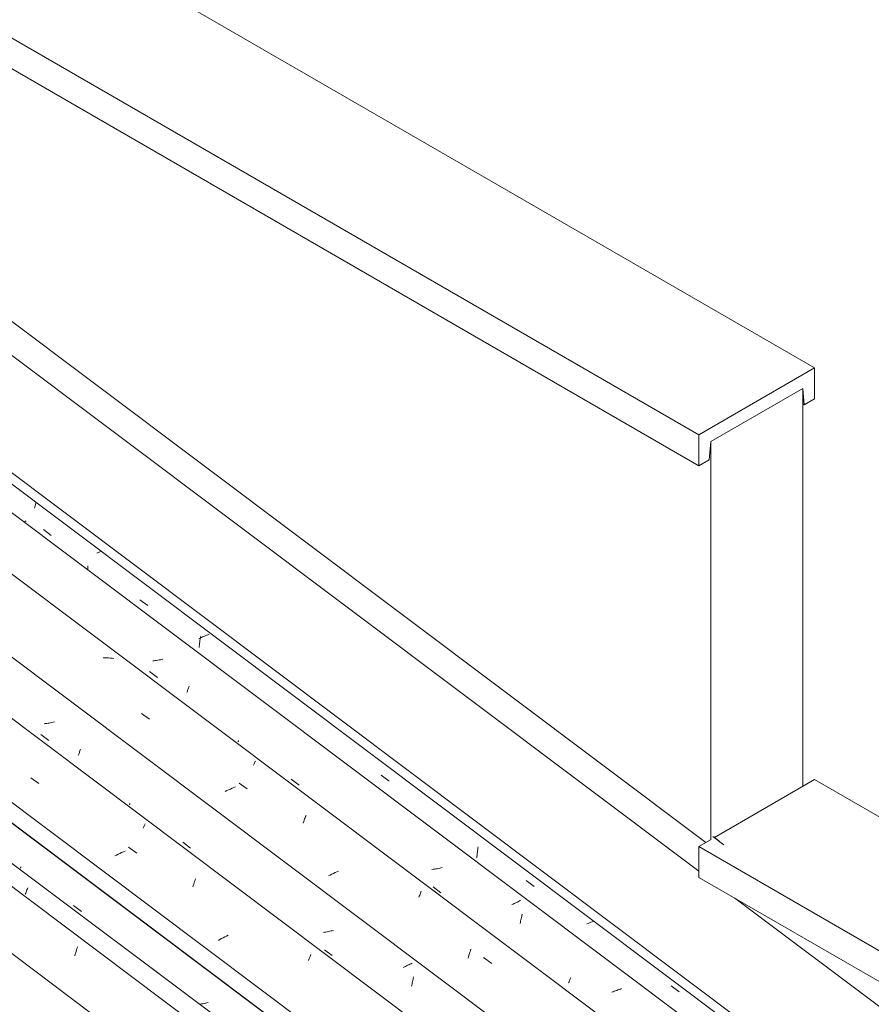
# Model space of a CAD drawing. Header units: metres. Extents: x 6.5 to 21.8, y 0.9 to 11.2.
# Tile 105 of 112: x 14.3 to 15.4, y 8.8 to 10. Entities that reach past the tile are written whole.
import ezdxf

# ---------------------------------------------------------------- set-up
doc = ezdxf.new("R2010")
doc.units = ezdxf.units.M
for name, color, linetype, lineweight in [('A-GLAZ-CWMG', 7, 'Continuous', 5), ('A-ROOF', 7, 'Continuous', 5), ('A-ROOF-OTLN', 7, 'Continuous', 5), ('I-WALL', 7, 'Continuous', 5)]:
    doc.layers.add(name, color=color, linetype=linetype, lineweight=lineweight)

# ---------------------------------------------------------------- blocks, each defined once
blk = doc.blocks.new('FP_113-ISO_02')
at = {"layer": 'A-GLAZ-CWMG'}
blk.add_line((18.4689, 5.8443), (12.1647, 10.576), dxfattribs=at)
blk = doc.blocks.new('FP_114-ISO_02')
at = {"layer": 'A-GLAZ-CWMG', "color": 9, "true_color": 0xc0c0c0}
for p, q in [((14.5627, 8.8047), (14.5615, 8.8045)), ((14.5642, 8.805), (14.5627, 8.8047)), ((14.5657, 8.8052), (14.5642, 8.805)), ((14.5672, 8.8056), (14.5657, 8.8052)), ((14.5688, 8.8059), (14.5672, 8.8056)), ((14.5703, 8.8063), (14.5688, 8.8059)), ((14.5718, 8.8066), (14.5703, 8.8063))]:
    blk.add_line(p, q, dxfattribs=at)
blk = doc.blocks.new('Rectangular Mullion - Telha Fibrocimento - Ondulada-V99-ISO_02')
at = {"layer": 'A-GLAZ-CWMG'}
for p, q in [((18.5291, 5.8745), (12.2213, 10.6088)), ((18.5313, 5.8732), (12.2216, 10.6089))]:
    blk.add_line(p, q, dxfattribs=at)
for name in ['FP_113-ISO_02', 'FP_114-ISO_02']:
    blk.add_blockref(name, (0, 0), dxfattribs=at)
blk = doc.blocks.new('FP_126-ISO_02')
at = {"layer": 'A-GLAZ-CWMG'}
blk.add_line((18.4874, 5.858), (12.0987, 10.653), dxfattribs=at)
at = {"layer": 'A-GLAZ-CWMG', "color": 9, "true_color": 0xc0c0c0}
for p, q in [((14.3558, 8.9394), (14.3563, 8.9406)), ((14.3563, 8.9406), (14.3568, 8.9418)), ((14.3568, 8.9418), (14.3573, 8.9429)), ((14.3542, 8.9355), (14.3548, 8.9368)), ((14.3548, 8.9368), (14.3553, 8.9381)), ((14.3553, 8.9381), (14.3558, 8.9394)), ((14.4148, 8.8677), (14.4154, 8.8695)), ((14.4154, 8.8695), (14.4159, 8.8712)), ((14.4159, 8.8712), (14.4165, 8.873)), ((14.4133, 8.8621), (14.4138, 8.864)), ((14.4138, 8.864), (14.4143, 8.8658)), ((14.4143, 8.8658), (14.4148, 8.8677)), ((14.5038, 8.8484), (14.5133, 8.8413))]:
    blk.add_line(p, q, dxfattribs=at)
blk = doc.blocks.new('FP_127-ISO_02')
at = {"layer": 'A-GLAZ-CWMG', "color": 9, "true_color": 0xc0c0c0}
for p, q in [((14.3486, 8.9667), (14.3487, 8.9669)), ((14.3486, 8.9665), (14.3486, 8.9667)), ((14.3486, 8.9664), (14.3486, 8.9665)), ((14.3486, 8.9663), (14.3486, 8.9664)), ((14.3487, 8.9671), (14.3488, 8.9674)), ((14.3487, 8.9669), (14.3487, 8.9671)), ((14.3488, 8.9674), (14.349, 8.9677)), ((14.349, 8.9677), (14.3491, 8.9681)), ((14.4118, 8.922), (14.4211, 8.9149))]:
    blk.add_line(p, q, dxfattribs=at)
blk = doc.blocks.new('FP_128-ISO_02')
at = {"layer": 'A-GLAZ-CWMG'}
blk.add_line((18.6179, 5.9324), (12.2292, 10.7274), dxfattribs=at)
at = {"layer": 'A-GLAZ-CWMG', "color": 9, "true_color": 0xc0c0c0}
for p, q in [((14.3609, 9.0739), (14.3705, 9.0671)), ((14.4946, 9.0139), (14.4951, 9.0149)), ((14.4951, 9.0149), (14.4955, 9.0158)), ((14.4955, 9.0158), (14.4959, 9.0168)), ((14.4959, 9.0168), (14.4963, 9.0176)), ((14.4963, 9.0176), (14.4967, 9.0185)), ((14.4967, 9.0185), (14.4971, 9.0192)), ((14.4731, 8.9867), (14.4711, 8.9858)), ((14.4773, 8.9913), (14.4869, 8.9845)), ((14.463, 8.9821), (14.461, 8.9811)), ((14.465, 8.9831), (14.463, 8.9821)), ((14.467, 8.984), (14.465, 8.9831)), ((14.469, 8.985), (14.467, 8.984)), ((14.4711, 8.9858), (14.469, 8.985)), ((14.5559, 8.9507), (14.5564, 8.9522)), ((14.5564, 8.9522), (14.557, 8.9536)), ((14.5536, 8.9442), (14.5542, 8.9459)), ((14.5542, 8.9459), (14.5548, 8.9475)), ((14.5548, 8.9475), (14.5553, 8.9491)), ((14.5553, 8.9491), (14.5559, 8.9507)), ((14.586, 8.8816), (14.5841, 8.8805)), ((14.5879, 8.8826), (14.586, 8.8816)), ((14.5899, 8.8836), (14.5879, 8.8826)), ((14.5918, 8.8846), (14.5899, 8.8836)), ((14.5938, 8.8856), (14.5918, 8.8846)), ((14.5958, 8.8866), (14.5938, 8.8856)), ((14.6912, 8.8565), (14.6918, 8.8578)), ((14.6918, 8.8578), (14.6923, 8.8591)), ((14.6923, 8.8591), (14.6928, 8.8604)), ((14.6928, 8.8604), (14.6933, 8.8615)), ((14.6933, 8.8615), (14.6938, 8.8627)), ((14.6938, 8.8627), (14.6943, 8.8638))]:
    blk.add_line(p, q, dxfattribs=at)
blk = doc.blocks.new('FP_129-ISO_02')
at = {"layer": 'A-GLAZ-CWMG', "color": 9, "true_color": 0xc0c0c0}
for p, q in [((14.3814, 9.1389), (14.3799, 9.1387)), ((14.3829, 9.1391), (14.3814, 9.1389)), ((14.3845, 9.1394), (14.3829, 9.1391)), ((14.386, 9.1397), (14.3845, 9.1394)), ((14.3875, 9.14), (14.386, 9.1397)), ((14.389, 9.1404), (14.3875, 9.14)), ((14.3784, 9.1385), (14.3768, 9.1383)), ((14.3799, 9.1387), (14.3784, 9.1385)), ((14.373, 9.1254), (14.3822, 9.1183)), ((14.4183, 9.1031), (14.4187, 9.104)), ((14.4187, 9.104), (14.419, 9.105)), ((14.419, 9.105), (14.4194, 9.106)), ((14.4194, 9.106), (14.4197, 9.1071)), ((14.4197, 9.1071), (14.4201, 9.1082)), ((14.4173, 9.1004), (14.4176, 9.1013)), ((14.4176, 9.1013), (14.4179, 9.1022)), ((14.4179, 9.1022), (14.4183, 9.1031)), ((14.4785, 9.0421), (14.4786, 9.0423)), ((14.4785, 9.0419), (14.4785, 9.0421)), ((14.4785, 9.0418), (14.4785, 9.0419)), ((14.4785, 9.0417), (14.4785, 9.0418)), ((14.4786, 9.0425), (14.4787, 9.0428)), ((14.4786, 9.0423), (14.4786, 9.0425)), ((14.4787, 9.0428), (14.4788, 9.0431)), ((14.4788, 9.0431), (14.479, 9.0434)), ((14.5417, 8.9973), (14.5509, 8.9903)), ((14.7106, 8.8903), (14.7091, 8.8901)), ((14.7121, 8.8905), (14.7106, 8.8903)), ((14.7137, 8.8908), (14.7121, 8.8905)), ((14.7152, 8.891), (14.7137, 8.8908)), ((14.7167, 8.8913), (14.7152, 8.891)), ((14.7182, 8.8917), (14.7167, 8.8913)), ((14.7197, 8.892), (14.7182, 8.8917)), ((14.7212, 8.8924), (14.7197, 8.892)), ((14.7104, 8.8694), (14.7197, 8.8624)), ((14.8056, 8.849), (14.8042, 8.8484)), ((14.8069, 8.8496), (14.8056, 8.849)), ((14.8082, 8.8502), (14.8069, 8.8496)), ((14.8096, 8.8509), (14.8082, 8.8502)), ((14.8109, 8.8515), (14.8096, 8.8509)), ((14.8121, 8.8521), (14.8109, 8.8515)), ((14.8134, 8.8528), (14.8121, 8.8521)), ((14.8146, 8.8534), (14.8134, 8.8528)), ((14.8155, 8.8328), (14.8158, 8.8343)), ((14.8158, 8.8343), (14.8161, 8.8357)), ((14.8161, 8.8357), (14.8163, 8.8372)), ((14.814, 8.826), (14.8143, 8.8273)), ((14.8143, 8.8273), (14.8146, 8.8287)), ((14.8146, 8.8287), (14.8149, 8.83)), ((14.8149, 8.83), (14.8152, 8.8314)), ((14.8152, 8.8314), (14.8155, 8.8328))]:
    blk.add_line(p, q, dxfattribs=at)
blk = doc.blocks.new('FP_130-ISO_02')
at = {"layer": 'A-GLAZ-CWMG'}
blk.add_line((18.7474, 6.007), (12.3587, 10.802), dxfattribs=at)
at = {"layer": 'A-GLAZ-CWMG', "color": 9, "true_color": 0xc0c0c0}
for p, q in [((14.4493, 9.2168), (14.4472, 9.2168)), ((14.4514, 9.2167), (14.4493, 9.2168)), ((14.4535, 9.2167), (14.4514, 9.2167)), ((14.4555, 9.2165), (14.4535, 9.2167)), ((14.4576, 9.2163), (14.4555, 9.2165)), ((14.4596, 9.2161), (14.4576, 9.2163)), ((14.4925, 9.1504), (14.5021, 9.1436)), ((14.6273, 9.0917), (14.6276, 9.0925)), ((14.6276, 9.0925), (14.628, 9.0932)), ((14.628, 9.0932), (14.6283, 9.0939)), ((14.626, 9.089), (14.6265, 9.0899)), ((14.6265, 9.0899), (14.6269, 9.0908)), ((14.6269, 9.0908), (14.6273, 9.0917)), ((14.5943, 9.0588), (14.5923, 9.0578)), ((14.5963, 9.0597), (14.5943, 9.0588)), ((14.5984, 9.0606), (14.5963, 9.0597)), ((14.6004, 9.0615), (14.5984, 9.0606)), ((14.6025, 9.0623), (14.6004, 9.0615)), ((14.6046, 9.0631), (14.6025, 9.0623)), ((14.6088, 9.0676), (14.6184, 9.0608)), ((14.6851, 9.0202), (14.6857, 9.0218)), ((14.6857, 9.0218), (14.6863, 9.0234)), ((14.6863, 9.0234), (14.6868, 9.025)), ((14.6868, 9.025), (14.6874, 9.0265)), ((14.6874, 9.0265), (14.6879, 9.0279)), ((14.6879, 9.0279), (14.6885, 9.0293)), ((14.7271, 8.963), (14.7251, 8.9621)), ((14.7172, 8.9582), (14.7153, 8.9572)), ((14.7191, 8.9592), (14.7172, 8.9582)), ((14.7211, 8.9602), (14.7191, 8.9592)), ((14.7231, 8.9612), (14.7211, 8.9602)), ((14.7251, 8.9621), (14.7231, 8.9612)), ((14.8226, 8.932), (14.8232, 8.9333)), ((14.8232, 8.9333), (14.8237, 8.9345)), ((14.8237, 8.9345), (14.8242, 8.9357)), ((14.8242, 8.9357), (14.8247, 8.9368)), ((14.8247, 8.9368), (14.8251, 8.9379)), ((14.8251, 8.9379), (14.8256, 8.9389)), ((14.8841, 8.8682), (14.8847, 8.8699)), ((14.8814, 8.8593), (14.8819, 8.8611)), ((14.8819, 8.8611), (14.8824, 8.863)), ((14.8824, 8.863), (14.883, 8.8648)), ((14.883, 8.8648), (14.8835, 8.8665)), ((14.8835, 8.8665), (14.8841, 8.8682)), ((14.8998, 8.86), (14.9094, 8.8531))]:
    blk.add_line(p, q, dxfattribs=at)
blk = doc.blocks.new('FP_131-ISO_02')
at = {"layer": 'A-GLAZ-CWMG', "color": 9, "true_color": 0xc0c0c0}
for p, q in [((14.5076, 9.2133), (14.5061, 9.2131)), ((14.5091, 9.2135), (14.5076, 9.2133)), ((14.5106, 9.2137), (14.5091, 9.2135)), ((14.5122, 9.2139), (14.5106, 9.2137)), ((14.5137, 9.2142), (14.5122, 9.2139)), ((14.5152, 9.2145), (14.5137, 9.2142)), ((14.5167, 9.2148), (14.5152, 9.2145)), ((14.5182, 9.2152), (14.5167, 9.2148)), ((14.5022, 9.2003), (14.5115, 9.1932)), ((14.5465, 9.1753), (14.5468, 9.1761)), ((14.5468, 9.1761), (14.5472, 9.177)), ((14.5472, 9.177), (14.5475, 9.1779)), ((14.5475, 9.1779), (14.5479, 9.1789)), ((14.5479, 9.1789), (14.5482, 9.1799)), ((14.5482, 9.1799), (14.5486, 9.1809)), ((14.5486, 9.1809), (14.549, 9.1819)), ((14.549, 9.1819), (14.5493, 9.183)), ((14.6077, 9.1168), (14.6078, 9.117)), ((14.6077, 9.1167), (14.6077, 9.1168)), ((14.6078, 9.1166), (14.6077, 9.1167)), ((14.6078, 9.1172), (14.6079, 9.1174)), ((14.6078, 9.117), (14.6078, 9.1172)), ((14.6079, 9.1174), (14.608, 9.1177)), ((14.608, 9.1177), (14.6081, 9.118)), ((14.6081, 9.118), (14.6082, 9.1184)), ((14.6709, 9.0722), (14.6802, 9.0652)), ((14.8398, 8.9651), (14.8383, 8.9649)), ((14.8414, 8.9653), (14.8398, 8.9651)), ((14.8429, 8.9656), (14.8414, 8.9653)), ((14.8444, 8.9658), (14.8429, 8.9656)), ((14.8459, 8.9661), (14.8444, 8.9658)), ((14.8475, 8.9665), (14.8459, 8.9661)), ((14.849, 8.9668), (14.8475, 8.9665)), ((14.8505, 8.9672), (14.849, 8.9668)), ((14.8397, 8.9444), (14.849, 8.9373)), ((14.9439, 8.9282), (14.9427, 8.9275)), ((14.9348, 8.9238), (14.9335, 8.9232)), ((14.9362, 8.9244), (14.9348, 8.9238)), ((14.9375, 8.925), (14.9362, 8.9244)), ((14.9389, 8.9256), (14.9375, 8.925)), ((14.9402, 8.9262), (14.9389, 8.9256)), ((14.9414, 8.9269), (14.9402, 8.9262)), ((14.9427, 8.9275), (14.9414, 8.9269)), ((14.9439, 8.9034), (14.9442, 8.9048)), ((14.9442, 8.9048), (14.9445, 8.9062)), ((14.9445, 8.9062), (14.9448, 8.9076)), ((14.9448, 8.9076), (14.9451, 8.909)), ((14.9451, 8.909), (14.9453, 8.9105)), ((14.9453, 8.9105), (14.9456, 8.9119)), ((14.9432, 8.9008), (14.9436, 8.9021)), ((14.9436, 8.9021), (14.9439, 8.9034)), ((15.0025, 8.8338), (15.0028, 8.8347)), ((15.0028, 8.8347), (15.0032, 8.8356)), ((15.0032, 8.8356), (15.0035, 8.8365)), ((15.0009, 8.8299), (15.0012, 8.8306)), ((15.0012, 8.8306), (15.0015, 8.8314)), ((15.0015, 8.8314), (15.0018, 8.8321)), ((15.0018, 8.8321), (15.0021, 8.8329)), ((15.0021, 8.8329), (15.0025, 8.8338)), ((15.0626, 8.8225), (15.0611, 8.822)), ((15.064, 8.8231), (15.0626, 8.8225)), ((15.0538, 8.8195), (15.0524, 8.8191)), ((15.0553, 8.82), (15.0538, 8.8195)), ((15.0568, 8.8204), (15.0553, 8.82)), ((15.0583, 8.8209), (15.0568, 8.8204)), ((15.0597, 8.8215), (15.0583, 8.8209)), ((15.0611, 8.822), (15.0597, 8.8215))]:
    blk.add_line(p, q, dxfattribs=at)
blk = doc.blocks.new('FP_132-ISO_02')
at = {"layer": 'A-GLAZ-CWMG', "color": 9, "true_color": 0xc0c0c0}
for p, q in [((14.3656, 9.3963), (14.366, 9.3978)), ((14.366, 9.3978), (14.3664, 9.3993)), ((14.3664, 9.3993), (14.3668, 9.4008)), ((14.3668, 9.4008), (14.367, 9.4018)), ((14.3653, 9.3948), (14.3656, 9.3963)), ((14.3541, 9.3791), (14.3529, 9.3783)), ((14.3553, 9.3799), (14.3541, 9.3791)), ((14.3758, 9.3693), (14.3853, 9.3624)), ((14.4409, 9.3419), (14.4393, 9.3413)), ((14.4424, 9.3426), (14.4409, 9.3419)), ((14.444, 9.3432), (14.4424, 9.3426)), ((14.4447, 9.3435), (14.444, 9.3432)), ((14.4286, 9.323), (14.4287, 9.3246)), ((14.4286, 9.3214), (14.4286, 9.323)), ((14.4287, 9.3246), (14.4288, 9.3261)), ((14.4906, 9.2858), (14.5001, 9.2789)), ((14.5715, 9.2443), (14.5699, 9.2437)), ((14.573, 9.2449), (14.5715, 9.2443)), ((14.5624, 9.2401), (14.561, 9.2393)), ((14.5615, 9.2323), (14.5617, 9.2339)), ((14.5617, 9.2339), (14.5619, 9.2356)), ((14.5619, 9.2356), (14.5622, 9.2372)), ((14.5622, 9.2372), (14.5624, 9.2389)), ((14.5639, 9.2408), (14.5624, 9.2401)), ((14.5624, 9.2389), (14.5627, 9.2405)), ((14.5627, 9.2405), (14.563, 9.2421)), ((14.5654, 9.2416), (14.5639, 9.2408)), ((14.5669, 9.2423), (14.5654, 9.2416)), ((14.5684, 9.243), (14.5669, 9.2423)), ((14.5699, 9.2437), (14.5684, 9.243)), ((14.5612, 9.2289), (14.5614, 9.2306)), ((14.5614, 9.2306), (14.5615, 9.2323)), ((14.7779, 9.077), (14.7874, 9.0701)), ((14.8924, 8.9855), (14.8927, 8.9871)), ((14.8927, 8.9871), (14.8929, 8.9888)), ((14.8929, 8.9888), (14.8931, 8.9904)), ((14.8931, 8.9904), (14.8934, 8.992)), ((14.8918, 8.9788), (14.8919, 8.9805)), ((14.8919, 8.9805), (14.8921, 8.9822)), ((14.8921, 8.9822), (14.8923, 8.9838)), ((14.8923, 8.9838), (14.8924, 8.9855)), ((14.9504, 8.9517), (14.9599, 8.9448)), ((15.0243, 8.9008), (15.0228, 8.9001)), ((15.0259, 8.9015), (15.0243, 8.9008)), ((15.0274, 8.9021), (15.0259, 8.9015)), ((15.029, 8.9027), (15.0274, 8.9021)), ((15.0306, 8.9034), (15.029, 8.9027)), ((15.123, 8.8263), (15.1324, 8.8194))]:
    blk.add_line(p, q, dxfattribs=at)
blk = doc.blocks.new('Rectangular Mullion - Telha Fibrocimento - Ondulada-V118-ISO_02')
at = {"layer": 'A-GLAZ-CWMG'}
for p, q in [((18.808, 6.0347), (12.4996, 10.7694)), ((18.6786, 5.9599), (12.3702, 10.6947)), ((18.5486, 5.8846), (12.24, 10.6195)), ((18.4141, 5.8056), (12.1045, 10.5413))]:
    blk.add_line(p, q, dxfattribs=at)
for name in ['FP_130-ISO_02', 'FP_128-ISO_02', 'FP_131-ISO_02', 'FP_126-ISO_02', 'FP_129-ISO_02', 'FP_127-ISO_02', 'FP_132-ISO_02']:
    blk.add_blockref(name, (0, 0), dxfattribs=at)
blk = doc.blocks.new('RUFO_1_ - RUFO_1_-1923193-ISO_02')
at = {"layer": 'A-ROOF'}
for p, q in [((12.536, 11.1539), (15.2938, 9.5617)), ((12.536, 10.9947), (15.1559, 9.4821)), ((15.1559, 9.4454), (12.536, 10.958)), ((15.2938, 9.5617), (15.1559, 9.4821)), ((15.2938, 9.525), (15.2938, 9.5617)), ((15.1701, 9.474), (15.2797, 9.5372)), ((15.2797, 9.5372), (15.2815, 9.5179)), ((15.2797, 9.519), (15.2815, 9.5179)), ((15.2815, 9.5179), (15.2938, 9.525)), ((15.1559, 9.4821), (15.1559, 9.4454)), ((15.1682, 9.4525), (15.1701, 9.474)), ((15.1559, 9.4454), (15.1682, 9.4525)), ((15.1744, 9.0029), (15.2938, 9.0718)), ((15.2938, 9.0718), (18.801, 7.047)), ((15.1559, 8.9922), (15.1707, 9.0007)), ((15.1559, 8.9555), (15.1559, 8.9922)), ((15.1559, 8.9922), (18.6631, 6.9674)), ((18.6631, 6.9306), (15.1559, 8.9555))]:
    blk.add_line(p, q, dxfattribs=at)

msp = doc.modelspace()

# ---------------------------------------------------------------- linework, layer by layer
at = {"layer": 'A-ROOF-OTLN'}
for p, q in [((12.5346, 10.9303), (15.1559, 8.9629)), ((12.6031, 10.9192), (15.1642, 8.997)), ((12.4294, 10.8696), (18.5692, 6.2613)), ((12.5252, 10.7842), (18.5638, 6.2519)), ((15.1727, 9.0042), (15.1859, 8.9942)), ((15.1737, 9.0036), (15.1802, 8.9987)), ((15.1988, 8.9307), (18.6744, 6.3221))]:
    msp.add_line(p, q, dxfattribs=at)
at = {"layer": 'I-WALL'}
for p, q in [((15.2797, 9.5372), (15.1701, 9.474)), ((15.2797, 9.5372), (15.2797, 9.0637)), ((15.1701, 9.0004), (15.1701, 9.474))]:
    msp.add_line(p, q, dxfattribs=at)

# ---------------------------------------------------------------- block references
at = {"layer": 'A-GLAZ-CWMG'}
for name in ['Rectangular Mullion - Telha Fibrocimento - Ondulada-V118-ISO_02', 'Rectangular Mullion - Telha Fibrocimento - Ondulada-V99-ISO_02']:
    msp.add_blockref(name, (0, 0), dxfattribs=at)
at = {"layer": 'A-ROOF'}
msp.add_blockref('RUFO_1_ - RUFO_1_-1923193-ISO_02', (0, 0), dxfattribs=at)

doc.saveas('drawing.dxf')
